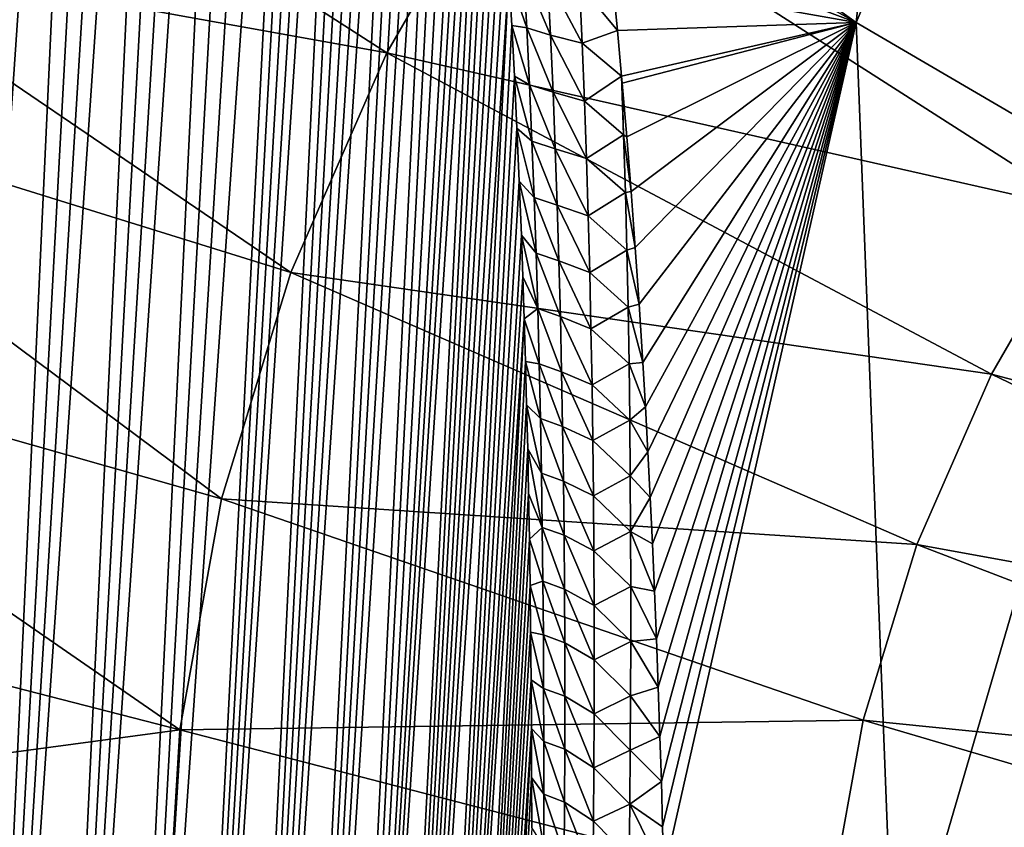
# Model space of a CAD drawing. Header units: metres. Extents: x -109 to 109, y -315 to 32.
# Tile 232 of 256: x 58.94 to 64.61, y -43.46 to -38.81. Entities that reach past the tile are written whole.
import ezdxf

# ---------------------------------------------------------------- set-up
doc = ezdxf.new("R2010")
doc.units = ezdxf.units.M
doc.layers.add('solid_K244242000C74_AAA', color=7, linetype='CONTINUOUS')

msp = doc.modelspace()

# ---------------------------------------------------------------- linework, layer by layer
at = {"layer": 'solid_K244242000C74_AAA'}
for points in [[(57.734577, -49.306103, 56.055885), (58.909874, -29.727541, 28.746227), (59.006977, -29.749495, 28.5597)], [(57.734577, -49.306103, 56.055885), (59.006977, -29.749495, 28.5597), (59.101444, -29.778605, 28.384327)], [(57.734577, -49.306103, 56.055885), (59.101444, -29.778605, 28.384327), (59.193092, -29.814272, 28.21991)], [(58.174652, -49.848461, 55.766212), (57.734577, -49.306103, 56.055885), (59.193092, -29.814272, 28.21991)], [(58.174652, -49.848461, 55.766212), (59.193092, -29.814272, 28.21991), (59.367943, -29.904684, 27.923861)], [(58.174652, -49.848461, 55.766212), (59.367943, -29.904684, 27.923861), (59.530445, -30.016768, 27.670677)], [(58.588955, -50.387135, 55.443027), (58.174652, -49.848461, 55.766212), (59.530445, -30.016768, 27.670677)], [(58.588955, -50.387135, 55.443027), (59.530445, -30.016768, 27.670677), (59.680874, -30.146286, 27.456158)], [(58.588955, -50.387135, 55.443027), (59.680874, -30.146286, 27.456158), (59.821171, -30.291864, 27.275337)], [(58.588955, -50.387135, 55.443027), (59.821171, -30.291864, 27.275337), (59.953533, -30.453281, 27.123486)], [(58.977177, -50.921535, 55.086777), (58.588955, -50.387135, 55.443027), (59.953533, -30.453281, 27.123486)], [(58.977177, -50.921535, 55.086777), (59.953533, -30.453281, 27.123486), (60.080254, -30.631475, 26.99633)], [(58.977177, -50.921535, 55.086777), (60.080254, -30.631475, 26.99633), (60.204086, -30.830317, 26.891197)], [(58.977177, -50.921535, 55.086777), (60.204086, -30.830317, 26.891197), (60.326981, -31.05451, 26.807714)], [(59.339222, -51.451569, 54.697765), (58.977177, -50.921535, 55.086777), (60.326981, -31.05451, 26.807714)], [(59.339222, -51.451569, 54.697765), (60.326981, -31.05451, 26.807714), (60.450214, -31.309143, 26.747135)], [(59.339222, -51.451569, 54.697765), (60.450214, -31.309143, 26.747135), (60.57444, -31.599501, 26.712097)], [(59.339222, -51.451569, 54.697765), (60.57444, -31.599501, 26.712097), (60.6992, -31.93026, 26.70742)], [(59.674873, -51.976894, 54.275974), (59.339222, -51.451569, 54.697765), (60.6992, -31.93026, 26.70742)], [(59.674873, -51.976894, 54.275974), (60.6992, -31.93026, 26.70742), (60.760956, -32.110485, 26.718052)], [(59.674873, -51.976894, 54.275974), (60.760956, -32.110485, 26.718052), (60.822144, -32.300625, 26.737547)], [(59.674873, -51.976894, 54.275974), (60.822144, -32.300625, 26.737547), (60.882488, -32.500561, 26.766478)], [(59.674873, -51.976894, 54.275974), (60.882488, -32.500561, 26.766478), (60.941696, -32.710121, 26.805475)], [(59.983624, -52.496964, 53.821743), (59.674873, -51.976894, 54.275974), (60.941696, -32.710121, 26.805475)], [(59.983624, -52.496964, 53.821743), (60.941696, -32.710121, 26.805475), (60.999825, -32.929379, 26.85429)], [(59.983624, -52.496964, 53.821743), (60.999825, -32.929379, 26.85429), (61.056664, -33.15852, 26.913738)], [(59.983624, -52.496964, 53.821743), (61.056664, -33.15852, 26.913738), (61.112179, -33.397514, 26.983778)], [(63.756634, -38.823036, 27.280005), (62.266262, -37.753483, 28.018461), (64.362785, -33.24057, 23.051826)], [(63.756634, -38.823036, 27.280005), (64.362785, -33.24057, 23.051826), (65.749199, -34.133682, 22.426462)], [(59.983624, -52.496964, 53.821743), (61.112179, -33.397514, 26.983778), (61.166294, -33.646473, 27.064693)], [(59.983624, -52.496964, 53.821743), (61.166294, -33.646473, 27.064693), (61.218864, -33.905582, 27.157137)], [(60.265236, -53.011528, 53.334545), (59.983624, -52.496964, 53.821743), (61.218864, -33.905582, 27.157137)], [(60.265236, -53.011528, 53.334545), (61.218864, -33.905582, 27.157137), (61.269894, -34.17474, 27.260847)], [(65.367249, -39.764507, 26.620779), (63.756634, -38.823036, 27.280005), (65.749199, -34.133682, 22.426462)], [(60.265236, -53.011528, 53.334545), (61.269894, -34.17474, 27.260847), (61.31929, -34.45433, 27.376566)], [(60.265236, -53.011528, 53.334545), (61.31929, -34.45433, 27.376566), (61.366997, -34.744427, 27.50448)], [(60.265236, -53.011528, 53.334545), (61.366997, -34.744427, 27.50448), (61.412987, -35.045094, 27.644667)], [(60.519001, -53.519814, 52.814617), (60.265236, -53.011528, 53.334545), (61.412987, -35.045094, 27.644667)], [(60.519001, -53.519814, 52.814617), (61.412987, -35.045094, 27.644667), (61.457176, -35.356892, 27.798056)], [(60.519001, -53.519814, 52.814617), (61.457176, -35.356892, 27.798056), (61.499554, -35.679619, 27.964342)], [(60.519001, -53.519814, 52.814617), (61.499554, -35.679619, 27.964342), (61.540047, -36.013775, 28.144325)], [(60.519001, -53.519814, 52.814617), (61.540047, -36.013775, 28.144325), (61.565964, -36.243156, 28.272341)], [(60.519001, -53.519814, 52.814617), (61.565964, -36.243156, 28.272341), (61.591022, -36.477612, 28.406441)], [(60.519001, -53.519814, 52.814617), (61.591022, -36.477612, 28.406441), (61.6152, -36.717361, 28.546988)], [(62.601074, -36.628471, 68.502205), (61.757721, -37.781059, 67.695152), (65.731071, -39.012997, 68.261421)], [(62.601074, -36.628471, 68.502205), (65.731071, -39.012997, 68.261421), (66.48822, -38.176731, 68.846977)], [(60.744419, -54.021336, 52.261341), (60.519001, -53.519814, 52.814617), (61.6152, -36.717361, 28.546988)], [(60.744419, -54.021336, 52.261341), (61.6152, -36.717361, 28.546988), (61.638462, -36.962666, 28.694412)], [(60.744419, -54.021336, 52.261341), (61.638462, -36.962666, 28.694412), (61.660797, -37.213604, 28.848835)], [(60.744419, -54.021336, 52.261341), (61.660797, -37.213604, 28.848835), (61.68222, -37.469944, 29.009884)], [(60.744419, -54.021336, 52.261341), (61.68222, -37.469944, 29.009884), (61.702698, -37.731956, 29.178026)], [(58.75383, -37.51609, 66.677132), (57.78054, -38.405388, 65.808319), (61.056343, -38.995811, 66.844574)], [(58.75383, -37.51609, 66.677132), (61.056343, -38.995811, 66.844574), (61.757721, -37.781059, 67.695152)], [(60.744419, -54.021336, 52.261341), (61.702698, -37.731956, 29.178026), (61.722191, -37.999947, 29.353773)], [(61.757721, -37.781059, 67.695152), (61.056343, -38.995811, 66.844574), (65.077637, -39.906025, 67.636116)], [(61.757721, -37.781059, 67.695152), (65.077637, -39.906025, 67.636116), (65.731071, -39.012997, 68.261421)], [(62.294266, -37.998936, 28.155062), (62.266262, -37.753483, 28.018461), (63.756634, -38.823036, 27.280005)], [(60.744419, -54.021336, 52.261341), (61.722191, -37.999947, 29.353773), (61.740696, -38.27393, 29.537153)], [(62.324818, -38.282852, 28.317177), (62.294266, -37.998936, 28.155062), (63.756634, -38.823036, 27.280005)], [(60.744419, -54.021336, 52.261341), (61.740696, -38.27393, 29.537153), (61.758228, -38.553699, 29.727816)], [(62.354256, -38.572884, 28.486994), (62.324818, -38.282852, 28.317177), (63.756634, -38.823036, 27.280005)], [(57.78054, -38.405388, 65.808319), (56.814823, -39.114368, 64.979683), (60.503696, -40.261032, 65.958656)], [(57.78054, -38.405388, 65.808319), (60.503696, -40.261032, 65.958656), (61.056343, -38.995811, 66.844574)], [(60.940731, -54.515224, 51.674408), (60.744419, -54.021336, 52.261341), (61.758228, -38.553699, 29.727816)], [(60.940731, -54.515224, 51.674408), (61.758228, -38.553699, 29.727816), (61.774746, -38.839581, 29.926348)], [(61.860779, -38.853683, 29.566706), (61.758228, -38.553699, 29.727816), (61.842953, -38.524429, 29.341391)], [(61.860779, -38.853683, 29.566706), (61.774746, -38.839581, 29.926348), (61.758228, -38.553699, 29.727816)], [(61.842953, -38.524429, 29.341391), (61.980953, -38.564865, 29.0263), (61.997463, -38.895363, 29.249529)], [(61.860779, -38.853683, 29.566706), (61.842953, -38.524429, 29.341391), (61.997463, -38.895363, 29.249529)], [(61.980953, -38.564865, 29.0263), (62.163692, -38.603977, 28.743954), (62.179207, -38.940502, 28.968201)], [(61.997463, -38.895363, 29.249529), (61.980953, -38.564865, 29.0263), (62.179207, -38.940502, 28.968201)], [(62.163692, -38.603977, 28.743954), (62.354256, -38.572884, 28.486994), (62.382771, -38.868866, 28.664299)], [(62.382771, -38.868866, 28.664299), (62.354256, -38.572884, 28.486994), (63.756634, -38.823036, 27.280005)], [(62.179207, -38.940502, 28.968201), (62.163692, -38.603977, 28.743954), (62.382771, -38.868866, 28.664299)], [(60.940731, -54.515224, 51.674408), (61.774746, -38.839581, 29.926348), (61.790203, -39.131912, 30.133352)], [(61.87674, -39.180809, 29.795387), (61.790203, -39.131912, 30.133352), (61.774746, -38.839581, 29.926348)], [(61.87674, -39.180809, 29.795387), (61.774746, -38.839581, 29.926348), (61.860779, -38.853683, 29.566706)], [(61.860779, -38.853683, 29.566706), (61.997463, -38.895363, 29.249529), (62.012112, -39.22353, 29.476063)], [(61.87674, -39.180809, 29.795387), (61.860779, -38.853683, 29.566706), (62.012112, -39.22353, 29.476063)], [(62.406719, -39.131798, 28.825254), (62.382771, -38.868866, 28.664299), (63.756634, -38.823036, 27.280005)], [(62.410179, -39.17107, 28.849577), (62.406719, -39.131798, 28.825254), (63.756634, -38.823036, 27.280005)], [(62.436298, -39.479763, 29.043322), (62.410179, -39.17107, 28.849577), (63.756634, -38.823036, 27.280005)], [(62.461056, -39.795063, 29.245808), (62.436298, -39.479763, 29.043322), (63.756634, -38.823036, 27.280005)], [(62.484776, -40.116543, 29.456514), (62.461056, -39.795063, 29.245808), (63.756634, -38.823036, 27.280005)], [(62.507339, -40.44445, 29.675859), (62.484776, -40.116543, 29.456514), (63.756634, -38.823036, 27.280005)], [(62.528572, -40.779118, 29.904413), (62.507339, -40.44445, 29.675859), (63.756634, -38.823036, 27.280005)], [(62.543514, -41.034752, 30.082214), (62.528572, -40.779118, 29.904413), (63.756634, -38.823036, 27.280005)], [(62.557686, -41.294243, 30.2654), (62.543514, -41.034752, 30.082214), (63.756634, -38.823036, 27.280005)], [(62.571243, -41.557343, 30.453688), (62.557686, -41.294243, 30.2654), (63.756634, -38.823036, 27.280005)], [(62.584106, -41.824223, 30.64735), (62.571243, -41.557343, 30.453688), (63.756634, -38.823036, 27.280005)], [(62.596199, -42.095062, 30.84668), (62.584106, -41.824223, 30.64735), (63.756634, -38.823036, 27.280005)], [(62.607449, -42.370045, 31.051962), (62.596199, -42.095062, 30.84668), (63.756634, -38.823036, 27.280005)], [(62.617783, -42.649338, 31.263491), (62.607449, -42.370045, 31.051962), (63.756634, -38.823036, 27.280005)], [(62.627335, -42.932674, 31.480989), (62.617783, -42.649338, 31.263491), (63.756634, -38.823036, 27.280005)], [(62.635376, -43.191383, 31.682009), (62.627335, -42.932674, 31.480989), (63.756634, -38.823036, 27.280005)], [(62.642811, -43.453362, 31.887968), (62.635376, -43.191383, 31.682009), (63.756634, -38.823036, 27.280005)], [(62.64959, -43.718769, 32.099117), (62.642811, -43.453362, 31.887968), (63.756634, -38.823036, 27.280005)], [(63.977596, -44.531063, 31.546574), (62.64959, -43.718769, 32.099117), (63.756634, -38.823036, 27.280005)], [(63.977596, -44.531063, 31.546574), (63.756634, -38.823036, 27.280005), (65.367249, -39.764507, 26.620779)], [(61.997463, -38.895363, 29.249529), (62.179207, -38.940502, 28.968201), (62.192814, -39.274433, 29.195789)], [(62.012112, -39.22353, 29.476063), (61.997463, -38.895363, 29.249529), (62.192814, -39.274433, 29.195789)], [(62.179207, -38.940502, 28.968201), (62.382771, -38.868866, 28.664299), (62.406719, -39.131798, 28.825254)], [(62.192814, -39.274433, 29.195789), (62.179207, -38.940502, 28.968201), (62.406719, -39.131798, 28.825254)], [(61.056343, -38.995811, 66.844574), (60.503696, -40.261032, 65.958656), (64.53421, -40.847218, 66.977081)], [(61.056343, -38.995811, 66.844574), (64.53421, -40.847218, 66.977081), (65.077637, -39.906025, 67.636116)], [(56.814823, -39.114368, 64.979683), (56.428635, -40.518288, 63.992043), (60.105103, -41.564529, 65.045937)], [(56.814823, -39.114368, 64.979683), (60.105103, -41.564529, 65.045937), (60.503696, -40.261032, 65.958656)], [(60.940731, -54.515224, 51.674408), (61.790203, -39.131912, 30.133352), (61.804615, -39.430622, 30.348703)], [(61.890945, -39.505871, 30.02726), (61.804615, -39.430622, 30.348703), (61.790203, -39.131912, 30.133352)], [(61.890945, -39.505871, 30.02726), (61.790203, -39.131912, 30.133352), (61.87674, -39.180809, 29.795387)], [(62.192814, -39.274433, 29.195789), (62.406719, -39.131798, 28.825254), (62.418434, -39.468151, 29.05381)], [(62.418434, -39.468151, 29.05381), (62.406719, -39.131798, 28.825254), (62.410179, -39.17107, 28.849577)], [(61.87674, -39.180809, 29.795387), (62.012112, -39.22353, 29.476063), (62.025021, -39.54945, 29.705734)], [(61.890945, -39.505871, 30.02726), (61.87674, -39.180809, 29.795387), (62.025021, -39.54945, 29.705734)], [(62.418434, -39.468151, 29.05381), (62.410179, -39.17107, 28.849577), (62.436298, -39.479763, 29.043322)], [(62.012112, -39.22353, 29.476063), (62.192814, -39.274433, 29.195789), (62.204639, -39.605877, 29.426542)], [(62.025021, -39.54945, 29.705734), (62.012112, -39.22353, 29.476063), (62.204639, -39.605877, 29.426542)], [(62.204639, -39.605877, 29.426542), (62.192814, -39.274433, 29.195789), (62.418434, -39.468151, 29.05381)], [(60.940731, -54.515224, 51.674408), (61.804615, -39.430622, 30.348703), (61.817989, -39.735565, 30.57214)], [(61.903515, -39.828938, 30.262144), (61.817989, -39.735565, 30.57214), (61.804615, -39.430622, 30.348703)], [(61.903515, -39.828938, 30.262144), (61.804615, -39.430622, 30.348703), (61.890945, -39.505871, 30.02726)], [(62.204639, -39.605877, 29.426542), (62.418434, -39.468151, 29.05381), (62.428474, -39.801476, 29.285093)], [(62.418434, -39.468151, 29.05381), (62.436298, -39.479763, 29.043322), (62.461056, -39.795063, 29.245808)], [(62.428474, -39.801476, 29.285093), (62.418434, -39.468151, 29.05381), (62.461056, -39.795063, 29.245808)], [(61.890945, -39.505871, 30.02726), (62.025021, -39.54945, 29.705734), (62.036301, -39.873207, 29.938377)], [(61.903515, -39.828938, 30.262144), (61.890945, -39.505871, 30.02726), (62.036301, -39.873207, 29.938377)], [(62.025021, -39.54945, 29.705734), (62.204639, -39.605877, 29.426542), (62.214809, -39.934933, 29.660295)], [(62.036301, -39.873207, 29.938377), (62.025021, -39.54945, 29.705734), (62.214809, -39.934933, 29.660295)], [(62.214809, -39.934933, 29.660295), (62.204639, -39.605877, 29.426542), (62.428474, -39.801476, 29.285093)], [(60.940731, -54.515224, 51.674408), (61.817989, -39.735565, 30.57214), (61.83028, -40.0471, 30.804369)], [(61.91457, -40.150066, 30.499868), (61.83028, -40.0471, 30.804369), (61.817989, -39.735565, 30.57214)], [(61.91457, -40.150066, 30.499868), (61.817989, -39.735565, 30.57214), (61.903515, -39.828938, 30.262144)], [(65.378471, -45.251774, 31.041929), (63.977596, -44.531063, 31.546574), (65.367249, -39.764507, 26.620779)], [(62.214809, -39.934933, 29.660295), (62.428474, -39.801476, 29.285093), (62.436901, -40.132278, 29.519291)], [(62.428474, -39.801476, 29.285093), (62.461056, -39.795063, 29.245808), (62.484776, -40.116543, 29.456514)], [(62.436901, -40.132278, 29.519291), (62.428474, -39.801476, 29.285093), (62.484776, -40.116543, 29.456514)], [(61.903515, -39.828938, 30.262144), (62.036301, -39.873207, 29.938377), (62.04607, -40.194885, 30.173822)], [(61.91457, -40.150066, 30.499868), (61.903515, -39.828938, 30.262144), (62.04607, -40.194885, 30.173822)], [(62.036301, -39.873207, 29.938377), (62.214809, -39.934933, 29.660295), (62.223438, -40.261703, 29.896885)], [(62.04607, -40.194885, 30.173822), (62.036301, -39.873207, 29.938377), (62.223438, -40.261703, 29.896885)], [(62.223438, -40.261703, 29.896885), (62.214809, -39.934933, 29.660295), (62.436901, -40.132278, 29.519291)], [(65.077637, -39.906025, 67.636116), (64.53421, -40.847218, 66.977081), (68.468559, -41.889889, 67.309387)], [(60.940731, -54.515224, 51.674408), (61.83028, -40.0471, 30.804369), (61.838753, -40.285297, 30.984737)], [(61.924198, -40.469318, 30.740292), (61.838753, -40.285297, 30.984737), (61.83028, -40.0471, 30.804369)], [(61.924198, -40.469318, 30.740292), (61.83028, -40.0471, 30.804369), (61.91457, -40.150066, 30.499868)], [(61.91457, -40.150066, 30.499868), (62.04607, -40.194885, 30.173822), (62.054436, -40.514557, 30.411921)], [(61.924198, -40.469318, 30.740292), (61.91457, -40.150066, 30.499868), (62.054436, -40.514557, 30.411921)], [(62.223438, -40.261703, 29.896885), (62.436901, -40.132278, 29.519291), (62.443836, -40.460674, 29.756247)], [(62.436901, -40.132278, 29.519291), (62.484776, -40.116543, 29.456514), (62.507339, -40.44445, 29.675859)], [(62.443836, -40.460674, 29.756247), (62.436901, -40.132278, 29.519291), (62.507339, -40.44445, 29.675859)], [(62.04607, -40.194885, 30.173822), (62.223438, -40.261703, 29.896885), (62.23064, -40.586281, 30.136154)], [(62.054436, -40.514557, 30.411921), (62.04607, -40.194885, 30.173822), (62.23064, -40.586281, 30.136154)], [(60.503696, -40.261032, 65.958656), (60.105103, -41.564529, 65.045937), (64.106018, -41.827515, 66.290672)], [(60.503696, -40.261032, 65.958656), (64.106018, -41.827515, 66.290672), (64.53421, -40.847218, 66.977081)], [(62.23064, -40.586281, 30.136154), (62.223438, -40.261703, 29.896885), (62.443836, -40.460674, 29.756247)], [(60.940731, -54.515224, 51.674408), (61.838753, -40.285297, 30.984737), (61.846592, -40.527424, 31.170462)], [(61.924198, -40.469318, 30.740292), (61.846592, -40.527424, 31.170462), (61.838753, -40.285297, 30.984737)], [(62.443836, -40.460674, 29.756247), (62.507339, -40.44445, 29.675859), (62.528572, -40.779118, 29.904413)], [(61.932484, -40.786739, 30.983297), (61.846592, -40.527424, 31.170462), (61.924198, -40.469318, 30.740292)], [(61.924198, -40.469318, 30.740292), (62.054436, -40.514557, 30.411921), (62.061481, -40.832275, 30.652563)], [(61.932484, -40.786739, 30.983297), (61.924198, -40.469318, 30.740292), (62.061481, -40.832275, 30.652563)], [(62.23064, -40.586281, 30.136154), (62.443836, -40.460674, 29.756247), (62.449383, -40.786766, 29.995811)], [(62.449383, -40.786766, 29.995811), (62.443836, -40.460674, 29.756247), (62.528572, -40.779118, 29.904413)], [(56.428635, -40.518288, 63.992043), (56.199856, -41.951992, 62.988152), (59.864399, -42.893753, 64.115204)], [(56.428635, -40.518288, 63.992043), (59.864399, -42.893753, 64.115204), (60.105103, -41.564529, 65.045937)], [(61.107109, -55.000679, 51.053635), (60.940731, -54.515224, 51.674408), (61.846592, -40.527424, 31.170462)], [(61.107109, -55.000679, 51.053635), (61.846592, -40.527424, 31.170462), (61.853821, -40.773239, 31.361088)], [(61.932484, -40.786739, 30.983297), (61.853821, -40.773239, 31.361088), (61.846592, -40.527424, 31.170462)], [(62.054436, -40.514557, 30.411921), (62.23064, -40.586281, 30.136154), (62.236507, -40.908737, 30.377987)], [(62.061481, -40.832275, 30.652563), (62.054436, -40.514557, 30.411921), (62.236507, -40.908737, 30.377987)], [(62.236507, -40.908737, 30.377987), (62.23064, -40.586281, 30.136154), (62.449383, -40.786766, 29.995811)], [(61.107109, -55.000679, 51.053635), (61.853821, -40.773239, 31.361088), (61.860424, -41.022896, 31.556925)], [(61.93951, -41.102375, 31.228775), (61.860424, -41.022896, 31.556925), (61.853821, -40.773239, 31.361088)], [(61.93951, -41.102375, 31.228775), (61.853821, -40.773239, 31.361088), (61.932484, -40.786739, 30.983297)], [(61.932484, -40.786739, 30.983297), (62.061481, -40.832275, 30.652563), (62.06728, -41.148106, 30.895639)], [(61.93951, -41.102375, 31.228775), (61.932484, -40.786739, 30.983297), (62.06728, -41.148106, 30.895639)], [(62.236507, -40.908737, 30.377987), (62.449383, -40.786766, 29.995811), (62.453632, -41.110638, 30.237881)], [(62.449383, -40.786766, 29.995811), (62.528572, -40.779118, 29.904413), (62.543514, -41.034752, 30.082214)], [(62.453632, -41.110638, 30.237881), (62.449383, -40.786766, 29.995811), (62.543514, -41.034752, 30.082214)], [(62.061481, -40.832275, 30.652563), (62.236507, -40.908737, 30.377987), (62.241116, -41.229141, 30.622274)], [(62.06728, -41.148106, 30.895639), (62.061481, -40.832275, 30.652563), (62.241116, -41.229141, 30.622274)], [(64.53421, -40.847218, 66.977081), (64.106018, -41.827515, 66.290672), (68.086456, -42.551674, 66.846001)], [(64.53421, -40.847218, 66.977081), (68.086456, -42.551674, 66.846001), (68.468559, -41.889889, 67.309387)], [(62.241116, -41.229141, 30.622274), (62.236507, -40.908737, 30.377987), (62.453632, -41.110638, 30.237881)], [(61.107109, -55.000679, 51.053635), (61.860424, -41.022896, 31.556925), (61.866371, -41.276554, 31.758327)], [(61.945354, -41.416275, 31.476606), (61.866371, -41.276554, 31.758327), (61.860424, -41.022896, 31.556925)], [(61.945354, -41.416275, 31.476606), (61.860424, -41.022896, 31.556925), (61.93951, -41.102375, 31.228775)], [(62.453632, -41.110638, 30.237881), (62.543514, -41.034752, 30.082214), (62.557686, -41.294243, 30.2654)], [(61.93951, -41.102375, 31.228775), (62.06728, -41.148106, 30.895639), (62.071911, -41.462093, 31.141041)], [(61.945354, -41.416275, 31.476606), (61.93951, -41.102375, 31.228775), (62.071911, -41.462093, 31.141041)], [(62.241116, -41.229141, 30.622274), (62.453632, -41.110638, 30.237881), (62.456665, -41.432358, 30.482353)], [(62.456665, -41.432358, 30.482353), (62.453632, -41.110638, 30.237881), (62.557686, -41.294243, 30.2654)], [(62.06728, -41.148106, 30.895639), (62.241116, -41.229141, 30.622274), (62.244553, -41.547558, 30.868914)], [(62.071911, -41.462093, 31.141041), (62.06728, -41.148106, 30.895639), (62.244553, -41.547558, 30.868914)], [(62.244553, -41.547558, 30.868914), (62.241116, -41.229141, 30.622274), (62.456665, -41.432358, 30.482353)], [(61.107109, -55.000679, 51.053635), (61.866371, -41.276554, 31.758327), (61.871647, -41.534389, 31.965647)], [(61.950092, -41.728481, 31.72669), (61.871647, -41.534389, 31.965647), (61.866371, -41.276554, 31.758327)], [(61.950092, -41.728481, 31.72669), (61.866371, -41.276554, 31.758327), (61.945354, -41.416275, 31.476606)], [(62.456665, -41.432358, 30.482353), (62.557686, -41.294243, 30.2654), (62.571243, -41.557343, 30.453688)], [(61.945354, -41.416275, 31.476606), (62.071911, -41.462093, 31.141041), (62.075459, -41.774303, 31.388664)], [(61.950092, -41.728481, 31.72669), (61.945354, -41.416275, 31.476606), (62.075459, -41.774303, 31.388664)], [(62.071911, -41.462093, 31.141041), (62.244553, -41.547558, 30.868914), (62.246895, -41.864059, 31.117796)], [(62.075459, -41.774303, 31.388664), (62.071911, -41.462093, 31.141041), (62.246895, -41.864059, 31.117796)], [(62.244553, -41.547558, 30.868914), (62.456665, -41.432358, 30.482353), (62.458561, -41.752007, 30.72912)], [(62.458561, -41.752007, 30.72912), (62.456665, -41.432358, 30.482353), (62.571243, -41.557343, 30.453688)], [(60.105103, -41.564529, 65.045937), (59.864399, -42.893753, 64.115204), (63.797184, -42.837467, 65.583496)], [(60.105103, -41.564529, 65.045937), (63.797184, -42.837467, 65.583496), (64.106018, -41.827515, 66.290672)], [(61.107109, -55.000679, 51.053635), (61.871647, -41.534389, 31.965647), (61.87624, -41.796478, 32.179054)], [(61.950092, -41.728481, 31.72669), (61.87624, -41.796478, 32.179054), (61.871647, -41.534389, 31.965647)], [(62.246895, -41.864059, 31.117796), (62.244553, -41.547558, 30.868914), (62.458561, -41.752007, 30.72912)], [(62.458561, -41.752007, 30.72912), (62.571243, -41.557343, 30.453688), (62.584106, -41.824223, 30.64735)], [(61.953785, -42.039032, 31.978943), (61.87624, -41.796478, 32.179054), (61.950092, -41.728481, 31.72669)], [(61.950092, -41.728481, 31.72669), (62.075459, -41.774303, 31.388664), (62.077976, -42.084774, 31.638426)], [(61.953785, -42.039032, 31.978943), (61.950092, -41.728481, 31.72669), (62.077976, -42.084774, 31.638426)], [(62.246895, -41.864059, 31.117796), (62.458561, -41.752007, 30.72912), (62.459404, -42.06966, 30.978085)], [(62.458561, -41.752007, 30.72912), (62.584106, -41.824223, 30.64735), (62.596199, -42.095062, 30.84668)], [(62.459404, -42.06966, 30.978085), (62.458561, -41.752007, 30.72912), (62.596199, -42.095062, 30.84668)], [(61.107109, -55.000679, 51.053635), (61.87624, -41.796478, 32.179054), (61.880192, -42.062542, 32.397934)], [(61.953785, -42.039032, 31.978943), (61.880192, -42.062542, 32.397934), (61.87624, -41.796478, 32.179054)], [(62.075459, -41.774303, 31.388664), (62.246895, -41.864059, 31.117796), (62.248211, -42.178699, 31.368834)], [(62.077976, -42.084774, 31.638426), (62.075459, -41.774303, 31.388664), (62.248211, -42.178699, 31.368834)], [(62.248211, -42.178699, 31.368834), (62.246895, -41.864059, 31.117796), (62.459404, -42.06966, 30.978085)], [(64.106018, -41.827515, 66.290672), (63.797184, -42.837467, 65.583496), (67.785385, -43.240952, 66.363365)], [(64.106018, -41.827515, 66.290672), (67.785385, -43.240952, 66.363365), (68.086456, -42.551674, 66.846001)], [(56.199856, -41.951992, 62.988152), (56.123402, -43.396534, 61.976673), (59.864399, -42.893753, 64.115204)], [(61.107109, -55.000679, 51.053635), (61.880192, -42.062542, 32.397934), (61.883488, -42.332691, 32.622566)], [(61.956486, -42.347954, 32.233292), (61.880192, -42.062542, 32.397934), (61.953785, -42.039032, 31.978943)], [(61.956486, -42.347954, 32.233292), (61.883488, -42.332691, 32.622566), (61.880192, -42.062542, 32.397934)], [(61.953785, -42.039032, 31.978943), (62.077976, -42.084774, 31.638426), (62.079529, -42.393547, 31.890251)], [(61.956486, -42.347954, 32.233292), (61.953785, -42.039032, 31.978943), (62.079529, -42.393547, 31.890251)], [(62.077976, -42.084774, 31.638426), (62.248211, -42.178699, 31.368834), (62.248558, -42.49152, 31.621954)], [(62.079529, -42.393547, 31.890251), (62.077976, -42.084774, 31.638426), (62.248558, -42.49152, 31.621954)], [(62.248211, -42.178699, 31.368834), (62.459404, -42.06966, 30.978085), (62.459255, -42.385376, 31.229162)], [(62.459255, -42.385376, 31.229162), (62.459404, -42.06966, 30.978085), (62.607449, -42.370045, 31.051962)], [(62.459404, -42.06966, 30.978085), (62.596199, -42.095062, 30.84668), (62.607449, -42.370045, 31.051962)], [(62.248558, -42.49152, 31.621954), (62.248211, -42.178699, 31.368834), (62.459255, -42.385376, 31.229162)], [(61.107109, -55.000679, 51.053635), (61.883488, -42.332691, 32.622566), (61.886101, -42.607109, 32.853359)], [(61.958252, -42.655289, 32.489662), (61.886101, -42.607109, 32.853359), (61.883488, -42.332691, 32.622566)], [(61.958252, -42.655289, 32.489662), (61.883488, -42.332691, 32.622566), (61.956486, -42.347954, 32.233292)], [(61.956486, -42.347954, 32.233292), (62.079529, -42.393547, 31.890251), (62.08017, -42.700661, 32.14407)], [(61.958252, -42.655289, 32.489662), (61.956486, -42.347954, 32.233292), (62.08017, -42.700661, 32.14407)], [(62.459255, -42.385376, 31.229162), (62.607449, -42.370045, 31.051962), (62.617783, -42.649338, 31.263491)], [(62.079529, -42.393547, 31.890251), (62.248558, -42.49152, 31.621954), (62.247997, -42.802574, 31.877087)], [(62.08017, -42.700661, 32.14407), (62.079529, -42.393547, 31.890251), (62.247997, -42.802574, 31.877087)], [(62.248558, -42.49152, 31.621954), (62.459255, -42.385376, 31.229162), (62.458168, -42.699203, 31.482286)], [(62.458168, -42.699203, 31.482286), (62.459255, -42.385376, 31.229162), (62.617783, -42.649338, 31.263491)], [(62.247997, -42.802574, 31.877087), (62.248558, -42.49152, 31.621954), (62.458168, -42.699203, 31.482286)], [(61.107109, -55.000679, 51.053635), (61.886101, -42.607109, 32.853359), (61.888004, -42.885971, 33.090736)], [(61.959141, -42.961063, 32.747974), (61.888004, -42.885971, 33.090736), (61.886101, -42.607109, 32.853359)], [(61.959141, -42.961063, 32.747974), (61.886101, -42.607109, 32.853359), (61.958252, -42.655289, 32.489662)], [(61.958252, -42.655289, 32.489662), (62.08017, -42.700661, 32.14407), (62.079948, -43.006153, 32.399811)], [(61.959141, -42.961063, 32.747974), (61.958252, -42.655289, 32.489662), (62.079948, -43.006153, 32.399811)], [(62.458168, -42.699203, 31.482286), (62.617783, -42.649338, 31.263491), (62.627335, -42.932674, 31.480989)], [(62.079948, -43.006153, 32.399811), (62.08017, -42.700661, 32.14407), (62.246578, -43.1119, 32.134159)], [(62.08017, -42.700661, 32.14407), (62.247997, -42.802574, 31.877087), (62.246578, -43.1119, 32.134159)], [(62.247997, -42.802574, 31.877087), (62.458168, -42.699203, 31.482286), (62.456207, -43.011196, 31.737387)], [(62.456207, -43.011196, 31.737387), (62.458168, -42.699203, 31.482286), (62.627335, -42.932674, 31.480989)], [(62.246578, -43.1119, 32.134159), (62.247997, -42.802574, 31.877087), (62.456207, -43.011196, 31.737387)], [(59.864399, -42.893753, 64.115204), (63.610687, -43.867355, 64.862358), (63.797184, -42.837467, 65.583496)], [(63.797184, -42.837467, 65.583496), (63.610687, -43.867355, 64.862358), (67.56823, -43.95108, 65.866127)], [(63.797184, -42.837467, 65.583496), (67.56823, -43.95108, 65.866127), (67.785385, -43.240952, 66.363365)], [(56.123402, -43.396534, 61.976673), (59.783905, -44.235905, 63.175419), (59.864399, -42.893753, 64.115204)], [(59.864399, -42.893753, 64.115204), (59.783905, -44.235905, 63.175419), (63.610687, -43.867355, 64.862358)], [(61.242733, -55.476662, 50.397888), (61.107109, -55.000679, 51.053635), (61.888004, -42.885971, 33.090736)], [(61.242733, -55.476662, 50.397888), (61.888004, -42.885971, 33.090736), (61.889183, -43.169422, 33.335026)], [(61.959206, -43.265312, 33.008163), (61.889183, -43.169422, 33.335026), (61.888004, -42.885971, 33.090736)], [(61.959206, -43.265312, 33.008163), (61.888004, -42.885971, 33.090736), (61.959141, -42.961063, 32.747974)], [(62.456207, -43.011196, 31.737387), (62.627335, -42.932674, 31.480989), (62.635376, -43.191383, 31.682009)], [(61.959141, -42.961063, 32.747974), (62.079948, -43.006153, 32.399811), (62.078922, -43.310062, 32.657406)], [(61.959206, -43.265312, 33.008163), (61.959141, -42.961063, 32.747974), (62.078922, -43.310062, 32.657406)], [(62.078922, -43.310062, 32.657406), (62.079948, -43.006153, 32.399811), (62.244358, -43.419544, 32.393105)], [(62.079948, -43.006153, 32.399811), (62.246578, -43.1119, 32.134159), (62.244358, -43.419544, 32.393105)], [(62.246578, -43.1119, 32.134159), (62.456207, -43.011196, 31.737387), (62.453426, -43.321407, 31.994396)], [(62.453426, -43.321407, 31.994396), (62.456207, -43.011196, 31.737387), (62.635376, -43.191383, 31.682009)], [(62.244358, -43.419544, 32.393105), (62.246578, -43.1119, 32.134159), (62.453426, -43.321407, 31.994396)], [(61.242733, -55.476662, 50.397888), (61.889183, -43.169422, 33.335026), (61.88969, -43.457176, 33.585529)], [(61.958485, -43.568062, 33.270172), (61.88969, -43.457176, 33.585529), (61.889183, -43.169422, 33.335026)], [(61.958485, -43.568062, 33.270172), (61.889183, -43.169422, 33.335026), (61.959206, -43.265312, 33.008163)], [(62.453426, -43.321407, 31.994396), (62.635376, -43.191383, 31.682009), (62.642811, -43.453362, 31.887968)], [(61.958485, -43.568062, 33.270172), (61.959206, -43.265312, 33.008163), (62.077137, -43.612419, 32.916794)], [(61.959206, -43.265312, 33.008163), (62.078922, -43.310062, 32.657406), (62.077137, -43.612419, 32.916794)], [(62.077137, -43.612419, 32.916794), (62.078922, -43.310062, 32.657406), (62.241386, -43.725548, 32.653866)], [(62.078922, -43.310062, 32.657406), (62.244358, -43.419544, 32.393105), (62.241386, -43.725548, 32.653866)], [(62.244358, -43.419544, 32.393105), (62.453426, -43.321407, 31.994396), (62.449875, -43.629879, 32.253246)], [(62.449875, -43.629879, 32.253246), (62.453426, -43.321407, 31.994396), (62.64959, -43.718769, 32.099117)], [(62.453426, -43.321407, 31.994396), (62.642811, -43.453362, 31.887968), (62.64959, -43.718769, 32.099117)], [(56.199856, -44.841099, 60.965176), (59.783905, -44.235905, 63.175419), (56.123402, -43.396534, 61.976673)], [(62.241386, -43.725548, 32.653866), (62.244358, -43.419544, 32.393105), (62.449875, -43.629879, 32.253246)]]:
    msp.add_3dface(points, dxfattribs=at)

doc.saveas('drawing.dxf')
